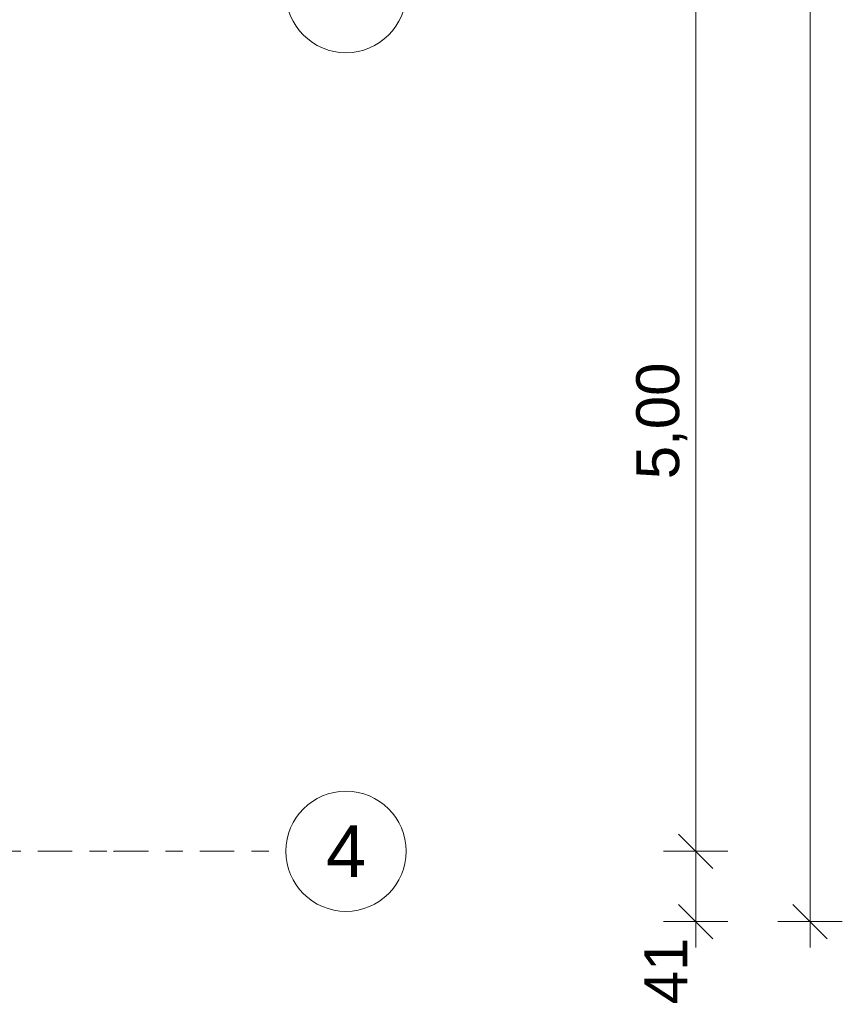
# Model space of a CAD drawing. Header units: metres. Extents: x -167 to 233, y -155 to 122.
# Tile 133 of 176: x 58.42 to 63.21, y 27.7 to 33.43. Entities that reach past the tile are written whole.
import ezdxf
from ezdxf.enums import TextEntityAlignment as Align

# ---------------------------------------------------------------- set-up
doc = ezdxf.new("R2010")
doc.units = ezdxf.units.M
doc.header["$MEASUREMENT"] = 0
doc.linetypes.add('Raster', pattern=[0.4, 0.2, -0.1, 0, -0.1])
doc.layers.add('90 Achsraster', color=7, linetype='Continuous')
doc.layers.add('94 Genehmigungsplanung Bemaßung', color=7, linetype='Continuous')
doc.styles.add('ERSTELLTER_STIL_1', font='arial.ttf')
doc.styles.add('ERSTELLTER_STIL_2', font='arial.ttf')
doc.dimstyles.new('ERSTELLTER_STIL__2', dxfattribs={"dimtxt": 0.25, "dimasz": 0.19, "dimexe": 0.18, "dimexo": 0.1, "dimgap": 0, "dimtad": 1, "dimzin": 0, "dimdsep": 46, "dimtxsty": 'ERSTELLTER_STIL_1', "dimblk": 'ARROWHEAD_6', "dimblk1": 'ARROWHEAD_6', "dimblk2": 'ARROWHEAD_6', "dimcen": 0.09, "dimclrd": 7, "dimclre": 7, "dimclrt": 7, "dimazin": 0, "dimtfac": 1, "dimtdec": 4, "dimtmove": 0, "dimatfit": 3, "dimfxl": 1, "dimtolj": 1, "dimtzin": 0, "dimarcsym": 0})

# ---------------------------------------------------------------- blocks, each defined once
blk = doc.blocks.new('Standard-Rastermarker_139')
at = {"layer": '90 Achsraster', "color": 14, "linetype": 'Raster', "lineweight": 18, "true_color": 0xa80000}
for p, q in [((1, 0), (45.4427, 0)), ((45.4427, 0), (46.4427, 0))]:
    blk.add_line(p, q, dxfattribs=at)
at = {"layer": '90 Achsraster', "color": 14, "linetype": 'Continuous', "lineweight": 18, "true_color": 0xa80000, "flags": 128}
blk.add_lwpolyline([(47.1427, 0, 1), (46.4427, 0, 1)], format="xyb", close=True, dxfattribs=at)
at = {"layer": '90 Achsraster', "color": 14, "linetype": 'Raster', "lineweight": 18, "true_color": 0xa80000}
blk.add_point((45.4427, 0), dxfattribs=at)
blk.add_point((45.4427, 0), dxfattribs=at)
at = {"layer": '90 Achsraster', "color": 14, "lineweight": 18, "true_color": 0xa80000, "style": 'ERSTELLTER_STIL_2'}
for tag, p in [('AC_MarkerText_1_0', (-0.35, 0.15)), ('AC_MarkerText_1_1', (46.7927, 0.15))]:
    blk.add_attdef(tag, text='', height=0.3, dxfattribs=at).set_placement(p, align=Align.TOP_CENTER)
blk = doc.blocks.new('*D245', base_point=(27236.1321, 33357.279))
at = {"layer": '94 Genehmigungsplanung Bemaßung', "color": 7, "linetype": 'Continuous', "lineweight": 13}
for p, q in [((62.2525, 28.6897), (62.4525, 28.4897)), ((62.54, 28.5897), (62.165, 28.5897)), ((62.3525, 28.1797), (62.3525, 28.5897)), ((62.2525, 28.2797), (62.4525, 28.0797)), ((62.54, 28.1797), (62.165, 28.1797)), ((62.3525, 28.0297), (62.3525, 28.1797))]:
    blk.add_line(p, q, dxfattribs=at)
at = {"layer": '94 Genehmigungsplanung Bemaßung', "color": 7, "lineweight": 13, "insert": (62.3025, 27.6983), "char_height": 0.25, "attachment_point": 7, "rotation": 90, "style": 'ERSTELLTER_STIL_1'}
blk.add_mtext('\\A1;{\\pql;\\fArial|b0|i0|c0|p0;\\W1.000000;41}', dxfattribs=at)
blk = doc.blocks.new('ARROWHEAD_6')
at = {"color": 0, "linetype": 'Continuous', "lineweight": 0}
for p, q in [((-0.5, -0.5), (0.5, 0.5)), ((0, 0), (-1, 0))]:
    blk.add_line(p, q, dxfattribs=at)
blk = doc.blocks.new('*D246', base_point=(27236.1321, 33357.279))
at = {"layer": '94 Genehmigungsplanung Bemaßung', "color": 7, "linetype": 'Continuous', "lineweight": 13}
for p, q in [((62.2525, 33.6897), (62.4525, 33.4897)), ((62.54, 33.5897), (62.165, 33.5897)), ((62.3525, 28.5897), (62.3525, 33.5897)), ((62.2525, 28.6897), (62.4525, 28.4897)), ((62.54, 28.5897), (62.165, 28.5897))]:
    blk.add_line(p, q, dxfattribs=at)
at = {"layer": '94 Genehmigungsplanung Bemaßung', "color": 7, "lineweight": 13, "insert": (62.3025, 30.756), "char_height": 0.25, "attachment_point": 7, "rotation": 90, "style": 'ERSTELLTER_STIL_1'}
blk.add_mtext('\\A1;{\\pql;\\fArial|b0|i0|c0|p0;\\W1.000000;5,00}', dxfattribs=at)
blk = doc.blocks.new('*D251', base_point=(27236.1321, 33357.279))
at = {"layer": '94 Genehmigungsplanung Bemaßung', "color": 7, "linetype": 'Continuous', "lineweight": 13}
for p, q in [((63.0177, 43.9997), (63.0177, 44.1497)), ((63.1177, 43.8997), (62.9177, 44.0997)), ((63.2052, 43.9997), (62.8302, 43.9997)), ((63.0177, 28.1797), (63.0177, 43.9997)), ((62.9177, 28.2797), (63.1177, 28.0797)), ((63.2052, 28.1797), (62.8302, 28.1797)), ((63.0177, 28.0297), (63.0177, 28.1797))]:
    blk.add_line(p, q, dxfattribs=at)
at = {"layer": '94 Genehmigungsplanung Bemaßung', "color": 7, "lineweight": 13, "insert": (62.9677, 35.6607), "char_height": 0.25, "attachment_point": 7, "rotation": 90, "style": 'ERSTELLTER_STIL_1'}
blk.add_mtext('\\A1;{\\pql;\\fArial|b0|i0|c0|p0;\\W1.000000;15,82}', dxfattribs=at)

msp = doc.modelspace()

# ---------------------------------------------------------------- block references
at = {"layer": '90 Achsraster', "color": 7, "linetype": 'Continuous', "lineweight": 18}
msp.add_blockref('Standard-Rastermarker_139', (13.5244, 33.5897), dxfattribs=at)
ref = msp.add_blockref('Standard-Rastermarker_139', (13.5244, 28.5897), dxfattribs=at)
ref.add_attrib('AC_MarkerText_1_1', '4', dxfattribs={"color": 14, "lineweight": 18, "true_color": 0xa80000, "height": 0.3, "style": 'ERSTELLTER_STIL_2'}).set_placement((60.3171, 28.7397), align=Align.TOP_CENTER)

# ---------------------------------------------------------------- dimensions: what is measured, and where the dimension line sits
at = {"layer": '94 Genehmigungsplanung Bemaßung', "color": 7, "linetype": 'Continuous', "lineweight": 13}
for base, p1, p2, picture, middle in [((63.0177, 43.9997), (57.7672, 28.1797), (57.7672, 43.9997), '*D251', (62.8427, 36.0795)), ((62.3525, 33.5897), (59.9671, 28.5897), (59.9671, 33.5897), '*D246', (62.1775, 31.0797)), ((62.3525, 28.5897), (47.9568, 28.1797), (59.9671, 28.5897), '*D245', (62.1775, 27.8886))]:
    dim = msp.add_linear_dim(base=base, p1=p1, p2=p2, angle=90, dimstyle='ERSTELLTER_STIL__2', dxfattribs=at)
    dim.commit()
    dim.dimension.update_dxf_attribs({"geometry": picture, "text_midpoint": middle, "dimtype": 160, "text_rotation": 90})

doc.saveas('drawing.dxf')
